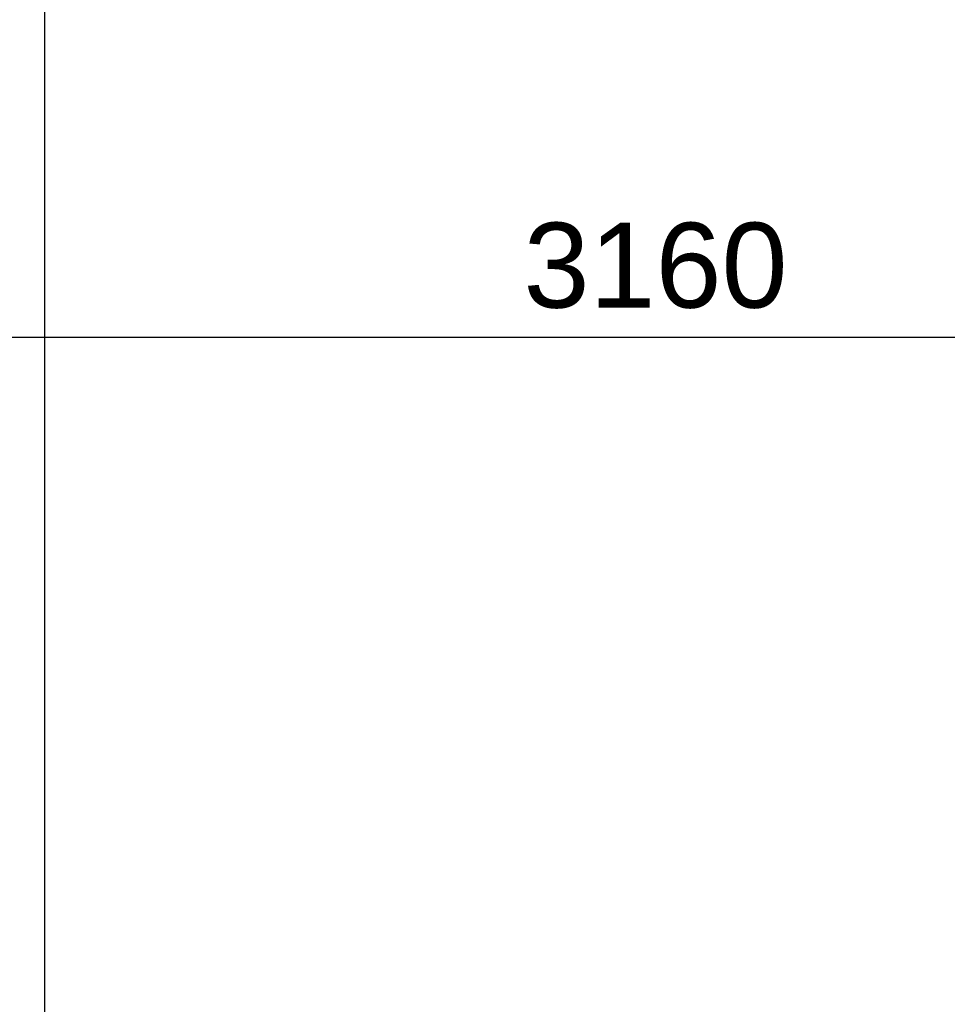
# Model space of a CAD drawing. Header units: millimetres. Extents: x -532 to 413144, y -532 to 654275.
# Tile 191 of 210: x 44098 to 45735, y 22503 to 24241. Entities that reach past the tile are written whole.
import ezdxf

# ---------------------------------------------------------------- set-up
doc = ezdxf.new("R2010")
doc.units = ezdxf.units.MM
doc.header["$LTSCALE"] = 100
doc.layers.add('A--M1A--MAATVOERING--RESTO & KEUKEN', color=12, linetype='Continuous')
doc.styles.add('PAScad_tekst', font='arial.ttf')
doc.styles.add('romans', font='romans.shx')
doc.dimstyles.new('romans', dxfattribs={"dimtxt": 1, "dimasz": 1, "dimexe": 0.5, "dimexo": 0.5, "dimgap": 1, "dimtad": 1, "dimdec": 0, "dimtxsty": 'romans', "dimblk": 'gbb_tod', "dimcen": 0, "dimse1": 1, "dimse2": 1, "dimclrd": 1, "dimclre": 1, "dimclrt": 2, "dimadec": 0, "dimazin": 0, "dimtfac": 1, "dimtdec": 0, "dimtmove": 2, "dimatfit": 2, "dimldrblk": 'gbb_tod', "dimfxl": 1, "dimarcsym": 0})

# ---------------------------------------------------------------- blocks, each defined once
blk = doc.blocks.new('gbb_tod')
at = {"color": 0}
for p, q in [((0, -2), (0, 2)), ((-1, 0), (1, 0))]:
    blk.add_line(p, q, dxfattribs=at)
blk.add_circle((0, 0), 0.5, dxfattribs=at)
blk = doc.blocks.new('*D617')
at = {"layer": 'A--M1A--MAATVOERING--RESTO & KEUKEN', "lineweight": -2, "transparency": 16777216}
blk.add_line((46750, 23680), (43690, 23680), dxfattribs=at)
at = {"layer": 'Defpoints', "color": 0, "transparency": 16777216}
for p in [(43640, 23680), (43640, 23680), (46800, 23680)]:
    blk.add_point(p, dxfattribs=at)
at = {"layer": 'A--M1A--MAATVOERING--RESTO & KEUKEN', "lineweight": -2, "transparency": 16777216, "xscale": 50, "yscale": 50, "zscale": 50, "rotation": 180}
blk.add_blockref('gbb_tod', (43640, 23680), dxfattribs=at)
at = {"layer": 'A--M1A--MAATVOERING--RESTO & KEUKEN', "lineweight": -2, "transparency": 16777216, "xscale": 50, "yscale": 50, "zscale": 50}
blk.add_blockref('gbb_tod', (46800, 23680), dxfattribs=at)
at = {"layer": 'A--M1A--MAATVOERING--RESTO & KEUKEN', "transparency": 16777216, "insert": (45220, 23806.6), "char_height": 150, "attachment_point": 5, "style": 'PAScad_tekst'}
blk.add_mtext('3160', dxfattribs=at)
blk = doc.blocks.new('*D623')
at = {"layer": 'A--M1A--MAATVOERING--RESTO & KEUKEN', "lineweight": -2, "transparency": 16777216}
blk.add_line((44141, 29117.6), (44141, 22500.3), dxfattribs=at)
at = {"layer": 'Defpoints', "color": 0, "transparency": 16777216}
for p in [(44141, 29167.6), (44141, 22450.3), (44141, 22450.3)]:
    blk.add_point(p, dxfattribs=at)
at = {"layer": 'A--M1A--MAATVOERING--RESTO & KEUKEN', "lineweight": -2, "transparency": 16777216, "xscale": 50, "yscale": 50, "zscale": 50}
for p, rotation in [((44141, 29167.6), 90), ((44141, 22450.3), 270)]:
    blk.add_blockref('gbb_tod', p, dxfattribs=dict(at, rotation=rotation))
at = {"layer": 'A--M1A--MAATVOERING--RESTO & KEUKEN', "transparency": 16777216, "insert": (44014.4, 25200), "char_height": 150, "attachment_point": 5, "rotation": 90, "style": 'PAScad_tekst'}
blk.add_mtext('6717', dxfattribs=at)

msp = doc.modelspace()

# ---------------------------------------------------------------- dimensions: what is measured, and where the dimension line sits
at = {"layer": 'A--M1A--MAATVOERING--RESTO & KEUKEN'}
dim = msp.add_linear_dim(base=(44141, 22450.28125), p1=(44141, 29167.625), p2=(44141, 22450.28125), angle=270, dimstyle='romans', override={"dimscale": 50, "dimtxt": 3, "dimtxsty": 'PAScad_tekst', "dimclrd": 256, "dimclre": 256, "dimclrt": 256}, dxfattribs=at)
dim.commit()
dim.dimension.update_dxf_attribs({"geometry": '*D623', "text_midpoint": (44014.41405, 25200), "dimtype": 160})
dim = msp.add_linear_dim(base=(43640, 23680), p1=(46800, 23680), p2=(43640, 23680), angle=180, dimstyle='romans', override={"dimscale": 50, "dimtxt": 3, "dimtxsty": 'PAScad_tekst', "dimclrd": 256, "dimclre": 256, "dimclrt": 256}, dxfattribs=at)
dim.commit()
dim.dimension.update_dxf_attribs({"geometry": '*D617', "text_midpoint": (45220, 23806.63711)})

doc.saveas('drawing.dxf')
